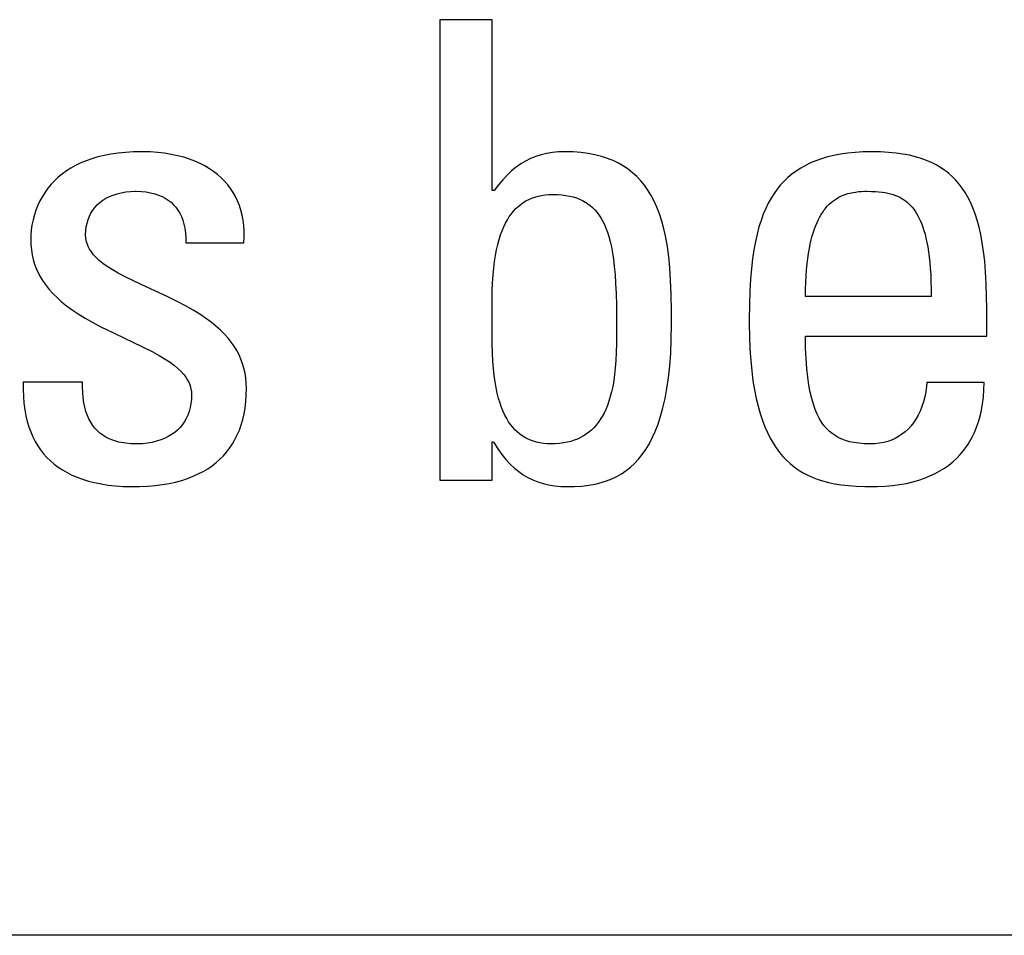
# Model space of a CAD drawing. Extents: x -840 to -217, y -121 to 557.
# Tile 30 of 145: x -569.99 to -566.45, y 170.26 to 173.55. Entities that reach past the tile are written whole.
import ezdxf

# ---------------------------------------------------------------- set-up
doc = ezdxf.new("R2010")
doc.units = 0
doc.header["$LTSCALE"] = 23.1
doc.layers.add('R912005577_AM_0', color=7, linetype='CONTINUOUS')

msp = doc.modelspace()

# ---------------------------------------------------------------- linework, layer by layer
at = {"layer": 'R912005577_AM_0', "color": 7}
for p, q in [((-568.2905, 173.5536), (-568.4786, 173.5536)), ((-568.4786, 173.5536), (-568.4786, 171.898)), ((-568.2905, 172.9391), (-568.2905, 173.5536)), ((-569.6602, 173.0704), (-569.6844, 173.0657)), ((-569.6347, 173.0741), (-569.6602, 173.0704)), ((-569.6077, 173.0768), (-569.6347, 173.0741)), ((-569.5793, 173.0785), (-569.6077, 173.0768)), ((-569.5494, 173.079), (-569.5793, 173.0785)), ((-569.5449, 173.079), (-569.5494, 173.079)), ((-569.5182, 173.0783), (-569.5449, 173.079)), ((-569.4924, 173.0764), (-569.5182, 173.0783)), ((-569.4675, 173.0735), (-569.4924, 173.0764)), ((-569.4436, 173.0696), (-569.4675, 173.0735)), ((-569.4207, 173.0647), (-569.4436, 173.0696)), ((-568.1148, 173.0678), (-568.134, 173.0616)), ((-568.0948, 173.0727), (-568.1148, 173.0678)), ((-568.0739, 173.0762), (-568.0948, 173.0727)), ((-568.0521, 173.0783), (-568.0739, 173.0762)), ((-568.0291, 173.079), (-568.0521, 173.0783)), ((-567.9995, 173.0783), (-568.0291, 173.079)), ((-567.9717, 173.0762), (-567.9995, 173.0783)), ((-567.9456, 173.0727), (-567.9717, 173.0762)), ((-567.9211, 173.068), (-567.9456, 173.0727)), ((-567.8981, 173.0621), (-567.9211, 173.068)), ((-567.0388, 173.0704), (-567.063, 173.0658)), ((-567.0132, 173.0741), (-567.0388, 173.0704)), ((-566.9859, 173.0768), (-567.0132, 173.0741)), ((-566.9569, 173.0785), (-566.9859, 173.0768)), ((-566.9262, 173.079), (-566.9569, 173.0785)), ((-566.8951, 173.0785), (-566.9262, 173.079)), ((-566.8663, 173.0768), (-566.8951, 173.0785)), ((-566.8394, 173.0742), (-566.8663, 173.0768)), ((-566.8144, 173.0706), (-566.8394, 173.0742)), ((-566.7911, 173.0661), (-566.8144, 173.0706)), ((-569.7688, 173.0385), (-569.787, 173.0297)), ((-569.7495, 173.0465), (-569.7688, 173.0385)), ((-569.729, 173.0537), (-569.7495, 173.0465)), ((-569.7074, 173.0602), (-569.729, 173.0537)), ((-569.6844, 173.0657), (-569.7074, 173.0602)), ((-569.3989, 173.0589), (-569.4207, 173.0647)), ((-569.3782, 173.0523), (-569.3989, 173.0589)), ((-569.3587, 173.0448), (-569.3782, 173.0523)), ((-569.3402, 173.0366), (-569.3587, 173.0448)), ((-569.3228, 173.0277), (-569.3402, 173.0366)), ((-568.1876, 173.035), (-568.2044, 173.0233)), ((-568.1703, 173.0452), (-568.1876, 173.035)), ((-568.1525, 173.0541), (-568.1703, 173.0452)), ((-568.134, 173.0616), (-568.1525, 173.0541)), ((-567.8764, 173.0551), (-567.8981, 173.0621)), ((-567.8661, 173.0511), (-567.8764, 173.0551)), ((-567.856, 173.0469), (-567.8661, 173.0511)), ((-567.8369, 173.0376), (-567.856, 173.0469)), ((-567.8189, 173.0273), (-567.8369, 173.0376)), ((-567.1467, 173.0386), (-567.1648, 173.0297)), ((-567.1276, 173.0466), (-567.1467, 173.0386)), ((-567.1073, 173.0538), (-567.1276, 173.0466)), ((-567.0858, 173.0602), (-567.1073, 173.0538)), ((-567.063, 173.0658), (-567.0858, 173.0602)), ((-566.7693, 173.0608), (-566.7911, 173.0661)), ((-566.7488, 173.0547), (-566.7693, 173.0608)), ((-566.7297, 173.0477), (-566.7488, 173.0547)), ((-566.7118, 173.04), (-566.7297, 173.0477)), ((-566.6949, 173.0315), (-566.7118, 173.04)), ((-569.8354, 172.9989), (-569.8496, 172.9872)), ((-569.8203, 173.0099), (-569.8354, 172.9989)), ((-569.8042, 173.0201), (-569.8203, 173.0099)), ((-569.787, 173.0297), (-569.8042, 173.0201)), ((-569.3065, 173.018), (-569.3228, 173.0277)), ((-569.2913, 173.0077), (-569.3065, 173.018)), ((-569.2771, 172.9967), (-569.2913, 173.0077)), ((-569.2639, 172.9851), (-569.2771, 172.9967)), ((-568.2209, 173.01), (-568.2369, 172.9951)), ((-568.2044, 173.0233), (-568.2209, 173.01)), ((-567.8019, 173.0158), (-567.8189, 173.0273)), ((-567.786, 173.0033), (-567.8019, 173.0158)), ((-567.771, 172.9896), (-567.786, 173.0033)), ((-567.2132, 172.9983), (-567.2276, 172.9862)), ((-567.198, 173.0096), (-567.2132, 172.9983)), ((-567.1819, 173.02), (-567.198, 173.0096)), ((-567.1648, 173.0297), (-567.1819, 173.02)), ((-566.679, 173.0222), (-566.6949, 173.0315)), ((-566.6641, 173.012), (-566.679, 173.0222)), ((-566.6569, 173.0066), (-566.6641, 173.012)), ((-566.65, 173.0011), (-566.6569, 173.0066)), ((-566.6367, 172.9892), (-566.65, 173.0011)), ((-569.8751, 172.9618), (-569.8865, 172.9481)), ((-569.8628, 172.9748), (-569.8751, 172.9618)), ((-569.8496, 172.9872), (-569.8628, 172.9748)), ((-569.2517, 172.9728), (-569.2639, 172.9851)), ((-569.2405, 172.9599), (-569.2517, 172.9728)), ((-568.2527, 172.9784), (-568.2683, 172.9597)), ((-568.2369, 172.9951), (-568.2527, 172.9784)), ((-567.7569, 172.9747), (-567.771, 172.9896)), ((-567.7436, 172.9585), (-567.7569, 172.9747)), ((-567.2412, 172.9733), (-567.254, 172.9594)), ((-567.2276, 172.9862), (-567.2412, 172.9733)), ((-566.6241, 172.9765), (-566.6367, 172.9892)), ((-566.6123, 172.9628), (-566.6241, 172.9765)), ((-566.6012, 172.9482), (-566.6123, 172.9628)), ((-569.8969, 172.9337), (-569.9065, 172.9186)), ((-569.8865, 172.9481), (-569.8969, 172.9337)), ((-569.6524, 172.9234), (-569.6382, 172.928)), ((-569.6382, 172.928), (-569.6231, 172.9318)), ((-569.6231, 172.9318), (-569.6071, 172.9345)), ((-569.6071, 172.9345), (-569.5904, 172.9362)), ((-569.5904, 172.9362), (-569.5729, 172.9368)), ((-569.5729, 172.9368), (-569.5723, 172.9368)), ((-569.5723, 172.9368), (-569.5693, 172.9368)), ((-569.5693, 172.9368), (-569.5508, 172.9361)), ((-569.5508, 172.9361), (-569.5336, 172.9343)), ((-569.5336, 172.9343), (-569.5177, 172.9316)), ((-569.5177, 172.9316), (-569.5029, 172.9279)), ((-569.5029, 172.9279), (-569.4892, 172.9234)), ((-569.2303, 172.9464), (-569.2405, 172.9599)), ((-569.221, 172.9323), (-569.2303, 172.9464)), ((-569.2126, 172.9175), (-569.221, 172.9323)), ((-568.2836, 172.9391), (-568.2905, 172.9391)), ((-568.2683, 172.9597), (-568.2836, 172.9391)), ((-567.7312, 172.941), (-567.7436, 172.9585)), ((-567.7196, 172.9221), (-567.7312, 172.941)), ((-567.2774, 172.9289), (-567.2882, 172.912)), ((-567.2661, 172.9447), (-567.2774, 172.9289)), ((-567.254, 172.9594), (-567.2661, 172.9447)), ((-567.0217, 172.9255), (-567.0131, 172.9283)), ((-567.0131, 172.9283), (-567.0042, 172.9306)), ((-567.0042, 172.9306), (-566.9948, 172.9326)), ((-566.9948, 172.9326), (-566.9849, 172.9342)), ((-566.9849, 172.9342), (-566.9744, 172.9355)), ((-566.9744, 172.9355), (-566.9633, 172.9363)), ((-566.9633, 172.9363), (-566.9515, 172.9368)), ((-566.9515, 172.9368), (-566.9446, 172.9368)), ((-566.9446, 172.9368), (-566.9429, 172.9368)), ((-566.9429, 172.9368), (-566.9273, 172.9366)), ((-566.9273, 172.9366), (-566.9134, 172.936)), ((-566.9134, 172.936), (-566.9008, 172.935)), ((-566.9008, 172.935), (-566.8892, 172.9337)), ((-566.8892, 172.9337), (-566.8784, 172.932)), ((-566.8784, 172.932), (-566.8684, 172.93)), ((-566.8684, 172.93), (-566.859, 172.9277)), ((-566.859, 172.9277), (-566.8501, 172.925)), ((-566.5907, 172.9324), (-566.6012, 172.9482)), ((-566.5809, 172.9154), (-566.5907, 172.9324)), ((-569.9152, 172.9028), (-569.9229, 172.8865)), ((-569.9065, 172.9186), (-569.9152, 172.9028)), ((-569.7093, 172.888), (-569.6998, 172.8965)), ((-569.6998, 172.8965), (-569.6894, 172.9044)), ((-569.6894, 172.9044), (-569.678, 172.9115)), ((-569.678, 172.9115), (-569.6657, 172.9178)), ((-569.6657, 172.9178), (-569.6524, 172.9234)), ((-569.4892, 172.9234), (-569.4766, 172.918)), ((-569.4766, 172.918), (-569.4649, 172.9119)), ((-569.4649, 172.9119), (-569.4542, 172.9049)), ((-569.4542, 172.9049), (-569.4443, 172.8972)), ((-569.4443, 172.8972), (-569.4352, 172.8886)), ((-569.2053, 172.902), (-569.2126, 172.9175)), ((-569.1988, 172.8859), (-569.2053, 172.902)), ((-568.188, 172.8897), (-568.1787, 172.8963)), ((-568.1787, 172.8963), (-568.169, 172.9022)), ((-568.169, 172.9022), (-568.1588, 172.9075)), ((-568.1588, 172.9075), (-568.1482, 172.9121)), ((-568.1482, 172.9121), (-568.137, 172.916)), ((-568.137, 172.916), (-568.1254, 172.9193)), ((-568.1254, 172.9193), (-568.1193, 172.9207)), ((-568.1193, 172.9207), (-568.1131, 172.9219)), ((-568.1131, 172.9219), (-568.1003, 172.9238)), ((-568.1003, 172.9238), (-568.0868, 172.9249)), ((-568.0868, 172.9249), (-568.0727, 172.9253)), ((-568.0727, 172.9253), (-568.056, 172.9249)), ((-568.056, 172.9249), (-568.0405, 172.9238)), ((-568.0405, 172.9238), (-568.026, 172.922)), ((-568.026, 172.922), (-568.0125, 172.9196)), ((-568.0125, 172.9196), (-567.9998, 172.9165)), ((-567.9998, 172.9165), (-567.9879, 172.9128)), ((-567.9879, 172.9128), (-567.9767, 172.9085)), ((-567.9767, 172.9085), (-567.9661, 172.9036)), ((-567.9661, 172.9036), (-567.9562, 172.8982)), ((-567.9562, 172.8982), (-567.9514, 172.8952)), ((-567.9514, 172.8952), (-567.9467, 172.8921)), ((-567.9467, 172.8921), (-567.9378, 172.8854)), ((-567.7087, 172.9017), (-567.7196, 172.9221)), ((-567.6987, 172.8796), (-567.7087, 172.9017)), ((-567.2982, 172.8941), (-567.3076, 172.8748)), ((-567.2882, 172.912), (-567.2982, 172.8941)), ((-567.0792, 172.8903), (-567.0728, 172.8961)), ((-567.0728, 172.8961), (-567.0663, 172.9015)), ((-567.0663, 172.9015), (-567.0595, 172.9065)), ((-567.0595, 172.9065), (-567.0525, 172.911)), ((-567.0525, 172.911), (-567.0452, 172.9152)), ((-567.0452, 172.9152), (-567.0377, 172.919)), ((-567.0377, 172.919), (-567.0298, 172.9225)), ((-567.0298, 172.9225), (-567.0217, 172.9255)), ((-566.8501, 172.925), (-566.8418, 172.9221)), ((-566.8418, 172.9221), (-566.8338, 172.9188)), ((-566.8338, 172.9188), (-566.8263, 172.9152)), ((-566.8263, 172.9152), (-566.819, 172.9112)), ((-566.819, 172.9112), (-566.8121, 172.9069)), ((-566.8121, 172.9069), (-566.8055, 172.9022)), ((-566.8055, 172.9022), (-566.7991, 172.8971)), ((-566.7991, 172.8971), (-566.793, 172.8916)), ((-566.793, 172.8916), (-566.7871, 172.8856)), ((-566.5717, 172.8971), (-566.5809, 172.9154)), ((-566.5631, 172.8774), (-566.5717, 172.8971)), ((-569.9296, 172.8695), (-569.9354, 172.8519)), ((-569.9229, 172.8865), (-569.9296, 172.8695)), ((-569.7377, 172.8471), (-569.732, 172.8583)), ((-569.732, 172.8583), (-569.7254, 172.8689)), ((-569.7254, 172.8689), (-569.7178, 172.8787)), ((-569.7178, 172.8787), (-569.7093, 172.888)), ((-569.4352, 172.8886), (-569.427, 172.8792)), ((-569.427, 172.8792), (-569.4196, 172.869)), ((-569.4196, 172.869), (-569.413, 172.8579)), ((-569.413, 172.8579), (-569.4072, 172.8459)), ((-569.1934, 172.869), (-569.1988, 172.8859)), ((-569.1889, 172.8514), (-569.1934, 172.869)), ((-568.2288, 172.8457), (-568.2214, 172.8561)), ((-568.2214, 172.8561), (-568.2136, 172.8656)), ((-568.2136, 172.8656), (-568.2054, 172.8744)), ((-568.2054, 172.8744), (-568.1969, 172.8824)), ((-568.1969, 172.8824), (-568.188, 172.8897)), ((-567.9378, 172.8854), (-567.9294, 172.878)), ((-567.9294, 172.878), (-567.9214, 172.87)), ((-567.9214, 172.87), (-567.9139, 172.8613)), ((-567.9139, 172.8613), (-567.9067, 172.8518)), ((-567.6894, 172.8556), (-567.6987, 172.8796)), ((-567.681, 172.8297), (-567.6894, 172.8556)), ((-567.3076, 172.8748), (-567.3164, 172.8543)), ((-567.108, 172.8537), (-567.1026, 172.8621)), ((-567.1026, 172.8621), (-567.097, 172.8699)), ((-567.097, 172.8699), (-567.0942, 172.8736)), ((-567.0942, 172.8736), (-567.0913, 172.8772)), ((-567.0913, 172.8772), (-567.0853, 172.884)), ((-567.0853, 172.884), (-567.0792, 172.8903)), ((-566.7871, 172.8856), (-566.7814, 172.8792)), ((-566.7814, 172.8792), (-566.7759, 172.8723)), ((-566.7759, 172.8723), (-566.7706, 172.8649)), ((-566.7706, 172.8649), (-566.7655, 172.857)), ((-566.7655, 172.857), (-566.7606, 172.8484)), ((-566.555, 172.8562), (-566.5631, 172.8774)), ((-566.5476, 172.8332), (-566.555, 172.8562)), ((-569.9402, 172.8339), (-569.9439, 172.8154)), ((-569.9354, 172.8519), (-569.9402, 172.8339)), ((-569.7489, 172.8094), (-569.7462, 172.8227)), ((-569.7462, 172.8227), (-569.7425, 172.8352)), ((-569.7425, 172.8352), (-569.7377, 172.8471)), ((-569.4072, 172.8459), (-569.4022, 172.833)), ((-569.4022, 172.833), (-569.3981, 172.8189)), ((-569.1855, 172.833), (-569.1889, 172.8514)), ((-569.183, 172.8138), (-569.1855, 172.833)), ((-568.2491, 172.8093), (-568.2427, 172.8224)), ((-568.2427, 172.8224), (-568.2359, 172.8345)), ((-568.2359, 172.8345), (-568.2288, 172.8457)), ((-567.9067, 172.8518), (-567.8999, 172.8414)), ((-567.8999, 172.8414), (-567.8935, 172.8302)), ((-567.8935, 172.8302), (-567.8874, 172.8179)), ((-567.6734, 172.8017), (-567.681, 172.8297)), ((-567.3245, 172.8322), (-567.3319, 172.8086)), ((-567.3164, 172.8543), (-567.3245, 172.8322)), ((-567.1276, 172.8139), (-567.123, 172.8249)), ((-567.123, 172.8249), (-567.1182, 172.8351)), ((-567.1182, 172.8351), (-567.1132, 172.8447)), ((-567.1132, 172.8447), (-567.108, 172.8537)), ((-566.7606, 172.8484), (-566.7558, 172.8392)), ((-566.7558, 172.8392), (-566.7513, 172.8294)), ((-566.7513, 172.8294), (-566.747, 172.8188)), ((-566.5409, 172.8084), (-566.5476, 172.8332)), ((-569.9465, 172.7968), (-569.948, 172.778)), ((-569.9439, 172.8154), (-569.9465, 172.7968)), ((-569.7512, 172.7808), (-569.7506, 172.7955)), ((-569.7506, 172.7955), (-569.7489, 172.8094)), ((-569.3981, 172.8189), (-569.3948, 172.8038)), ((-569.3948, 172.8038), (-569.3925, 172.7875)), ((-569.3925, 172.7875), (-569.3913, 172.7699)), ((-569.1817, 172.7937), (-569.183, 172.8138)), ((-569.1815, 172.7728), (-569.1817, 172.7937)), ((-568.2607, 172.7799), (-568.2551, 172.7951)), ((-568.2551, 172.7951), (-568.2491, 172.8093)), ((-567.8874, 172.8179), (-567.8816, 172.8045)), ((-567.8816, 172.8045), (-567.8762, 172.7899)), ((-567.8762, 172.7899), (-567.8711, 172.7739)), ((-567.6667, 172.7712), (-567.6734, 172.8017)), ((-567.3319, 172.8086), (-567.3387, 172.7832)), ((-567.1402, 172.7763), (-567.1362, 172.7896)), ((-567.1362, 172.7896), (-567.132, 172.8022)), ((-567.132, 172.8022), (-567.1276, 172.8139)), ((-566.747, 172.8188), (-566.7428, 172.8075)), ((-566.7428, 172.8075), (-566.7389, 172.7953)), ((-566.7389, 172.7953), (-566.7352, 172.7822)), ((-566.5348, 172.7814), (-566.5409, 172.8084)), ((-569.948, 172.778), (-569.9484, 172.7625)), ((-569.9484, 172.7625), (-569.9478, 172.7439)), ((-569.7506, 172.7698), (-569.7512, 172.7808)), ((-569.7489, 172.7592), (-569.7506, 172.7698)), ((-569.7461, 172.7489), (-569.7489, 172.7592)), ((-569.3913, 172.7699), (-569.3911, 172.751)), ((-569.3911, 172.751), (-569.1825, 172.751)), ((-569.1825, 172.751), (-569.1815, 172.7728)), ((-568.2706, 172.7458), (-568.2659, 172.7635)), ((-568.2659, 172.7635), (-568.2607, 172.7799)), ((-567.8711, 172.7739), (-567.8665, 172.7565)), ((-567.8665, 172.7565), (-567.8621, 172.7373)), ((-567.6609, 172.7379), (-567.6667, 172.7712)), ((-567.3448, 172.7558), (-567.3502, 172.7262)), ((-567.3387, 172.7832), (-567.3448, 172.7558)), ((-567.1474, 172.7469), (-567.1439, 172.762)), ((-567.1439, 172.762), (-567.1402, 172.7763)), ((-566.7352, 172.7822), (-566.7317, 172.7682)), ((-566.7317, 172.7682), (-566.7284, 172.7531)), ((-566.7284, 172.7531), (-566.7254, 172.737)), ((-566.5293, 172.752), (-566.5348, 172.7814)), ((-566.5246, 172.7201), (-566.5293, 172.752)), ((-569.9478, 172.7439), (-569.9461, 172.7259)), ((-569.9461, 172.7259), (-569.9433, 172.7085)), ((-569.7422, 172.7388), (-569.7461, 172.7489)), ((-569.737, 172.7287), (-569.7422, 172.7388)), ((-569.7306, 172.7187), (-569.737, 172.7287)), ((-569.7228, 172.7087), (-569.7306, 172.7187)), ((-568.2788, 172.7065), (-568.2749, 172.7269)), ((-568.2749, 172.7269), (-568.2706, 172.7458)), ((-567.8621, 172.7373), (-567.8582, 172.7161)), ((-567.8582, 172.7161), (-567.8547, 172.6928)), ((-567.656, 172.7015), (-567.6609, 172.7379)), ((-567.3502, 172.7262), (-567.3549, 172.6941)), ((-567.1536, 172.7134), (-567.1506, 172.7307)), ((-567.1506, 172.7307), (-567.1474, 172.7469)), ((-566.7254, 172.737), (-566.7227, 172.7197)), ((-566.7227, 172.7197), (-566.7203, 172.7011)), ((-566.5207, 172.6851), (-566.5246, 172.7201)), ((-569.9433, 172.7085), (-569.9395, 172.6916)), ((-569.9395, 172.6916), (-569.9346, 172.6751)), ((-569.7135, 172.6986), (-569.7228, 172.7087)), ((-569.7024, 172.6882), (-569.7135, 172.6986)), ((-569.6894, 172.6776), (-569.7024, 172.6882)), ((-568.2849, 172.6609), (-568.2821, 172.6845)), ((-568.2821, 172.6845), (-568.2788, 172.7065)), ((-567.8547, 172.6928), (-567.8516, 172.667)), ((-567.6521, 172.6614), (-567.656, 172.7015)), ((-567.3549, 172.6941), (-567.3588, 172.6591)), ((-567.1585, 172.6756), (-567.1562, 172.6951)), ((-567.1562, 172.6951), (-567.1536, 172.7134)), ((-566.7203, 172.7011), (-566.7182, 172.6812)), ((-566.7182, 172.6812), (-566.7164, 172.6599)), ((-566.5175, 172.6468), (-566.5207, 172.6851)), ((-569.9346, 172.6751), (-569.9286, 172.6591)), ((-569.9286, 172.6591), (-569.9215, 172.6434)), ((-569.9215, 172.6434), (-569.9133, 172.6281)), ((-569.6741, 172.6666), (-569.6894, 172.6776)), ((-569.656, 172.6551), (-569.6741, 172.6666)), ((-569.6346, 172.6427), (-569.656, 172.6551)), ((-568.2871, 172.6355), (-568.2849, 172.6609)), ((-567.8516, 172.667), (-567.849, 172.6381)), ((-567.6492, 172.6167), (-567.6521, 172.6614)), ((-567.3588, 172.6591), (-567.3619, 172.6206)), ((-567.1622, 172.6329), (-567.1605, 172.6549)), ((-567.1605, 172.6549), (-567.1585, 172.6756)), ((-566.7164, 172.6599), (-566.7149, 172.6371)), ((-566.5152, 172.6046), (-566.5175, 172.6468)), ((-569.9133, 172.6281), (-569.904, 172.613)), ((-569.904, 172.613), (-569.8935, 172.5981)), ((-569.6088, 172.6291), (-569.6346, 172.6427)), ((-569.5767, 172.6134), (-569.6088, 172.6291)), ((-569.5331, 172.5932), (-569.5767, 172.6134)), ((-568.2899, 172.5776), (-568.2888, 172.6078)), ((-568.2888, 172.6078), (-568.2871, 172.6355)), ((-567.849, 172.6381), (-567.8468, 172.6058)), ((-567.6473, 172.5658), (-567.6492, 172.6167)), ((-567.3619, 172.6206), (-567.3643, 172.5778)), ((-567.1643, 172.5847), (-567.1634, 172.6095)), ((-567.1634, 172.6095), (-567.1622, 172.6329)), ((-566.7149, 172.6371), (-566.7139, 172.6126)), ((-566.7139, 172.6126), (-566.7132, 172.5864)), ((-569.8935, 172.5981), (-569.8817, 172.5835)), ((-569.8817, 172.5835), (-569.8685, 172.5689)), ((-569.503, 172.5794), (-569.5331, 172.5932)), ((-569.4582, 172.5586), (-569.503, 172.5794)), ((-568.2904, 172.5436), (-568.2899, 172.5776)), ((-567.8468, 172.6058), (-567.8451, 172.5691)), ((-567.3643, 172.5778), (-567.3658, 172.5296)), ((-567.1647, 172.5584), (-567.1643, 172.5847)), ((-566.7132, 172.5864), (-566.713, 172.5584)), ((-566.5138, 172.5578), (-566.5152, 172.6046)), ((-569.8685, 172.5689), (-569.8539, 172.5544)), ((-569.8539, 172.5544), (-569.8377, 172.54)), ((-569.8377, 172.54), (-569.8197, 172.5255)), ((-569.4226, 172.5411), (-569.4582, 172.5586)), ((-569.3922, 172.5252), (-569.4226, 172.5411)), ((-568.2905, 172.524), (-568.2904, 172.5436)), ((-567.8451, 172.5691), (-567.844, 172.5268)), ((-567.6463, 172.5053), (-567.6473, 172.5658)), ((-566.713, 172.5584), (-567.1647, 172.5584)), ((-566.5135, 172.5149), (-566.5138, 172.5578)), ((-569.8197, 172.5255), (-569.7998, 172.511)), ((-569.7998, 172.511), (-569.7778, 172.4962)), ((-569.3653, 172.51), (-569.3922, 172.5252)), ((-569.3414, 172.4953), (-569.3653, 172.51)), ((-568.2908, 172.4714), (-568.2905, 172.524)), ((-567.844, 172.5268), (-567.8434, 172.4771)), ((-567.6462, 172.4575), (-567.6463, 172.5053)), ((-567.3658, 172.5296), (-567.3665, 172.4736)), ((-566.5135, 172.4163), (-566.5135, 172.5149)), ((-569.7778, 172.4962), (-569.7532, 172.4811)), ((-569.7532, 172.4811), (-569.7255, 172.4653)), ((-569.3199, 172.4809), (-569.3414, 172.4953)), ((-569.3004, 172.4666), (-569.3199, 172.4809)), ((-569.2828, 172.4523), (-569.3004, 172.4666)), ((-568.2909, 172.426), (-568.2908, 172.4714)), ((-567.8434, 172.4771), (-567.8434, 172.4552)), ((-567.3665, 172.4736), (-567.3665, 172.4598)), ((-569.7255, 172.4653), (-569.6938, 172.4486)), ((-569.6938, 172.4486), (-569.6562, 172.43)), ((-569.2669, 172.438), (-569.2828, 172.4523)), ((-569.2525, 172.4237), (-569.2669, 172.438)), ((-567.8434, 172.4552), (-567.8434, 172.4279)), ((-567.6469, 172.4042), (-567.6462, 172.4575)), ((-567.3665, 172.4598), (-567.3659, 172.4131)), ((-569.6562, 172.43), (-569.607, 172.4066)), ((-569.607, 172.4066), (-569.5863, 172.3968)), ((-569.5863, 172.3968), (-569.5441, 172.3765)), ((-569.2395, 172.4092), (-569.2525, 172.4237)), ((-569.2278, 172.3945), (-569.2395, 172.4092)), ((-568.2905, 172.3887), (-568.2909, 172.426)), ((-567.8434, 172.4279), (-567.8438, 172.3894)), ((-567.649, 172.3549), (-567.6469, 172.4042)), ((-567.3659, 172.4131), (-567.3643, 172.3695)), ((-567.1647, 172.4163), (-566.5135, 172.4163)), ((-567.1641, 172.3733), (-567.1647, 172.4163)), ((-569.5441, 172.3765), (-569.5125, 172.3605)), ((-569.5125, 172.3605), (-569.487, 172.3466)), ((-569.2174, 172.3796), (-569.2278, 172.3945)), ((-569.2081, 172.3645), (-569.2174, 172.3796)), ((-569.2, 172.349), (-569.2081, 172.3645)), ((-568.2895, 172.356), (-568.2905, 172.3887)), ((-567.8438, 172.3894), (-567.8447, 172.3569)), ((-567.3643, 172.3695), (-567.3616, 172.3289)), ((-567.1625, 172.3345), (-567.1641, 172.3733)), ((-569.487, 172.3466), (-569.4657, 172.3339)), ((-569.4657, 172.3339), (-569.4477, 172.322)), ((-569.193, 172.3333), (-569.2, 172.349)), ((-569.187, 172.3171), (-569.193, 172.3333)), ((-568.2879, 172.3264), (-568.2895, 172.356)), ((-568.2858, 172.2994), (-568.2879, 172.3264)), ((-567.8462, 172.3281), (-567.8482, 172.3019)), ((-567.8447, 172.3569), (-567.8462, 172.3281)), ((-567.6524, 172.3091), (-567.649, 172.3549)), ((-567.3616, 172.3289), (-567.358, 172.2911)), ((-567.16, 172.2996), (-567.1625, 172.3345)), ((-569.4477, 172.322), (-569.4323, 172.3107)), ((-569.4323, 172.3107), (-569.4193, 172.2998)), ((-569.4193, 172.2998), (-569.4082, 172.2892)), ((-569.4082, 172.2892), (-569.3989, 172.2788)), ((-569.1822, 172.3004), (-569.187, 172.3171)), ((-569.1783, 172.2833), (-569.1822, 172.3004)), ((-568.2831, 172.2745), (-568.2858, 172.2994)), ((-567.8482, 172.3019), (-567.8507, 172.278)), ((-567.6569, 172.2668), (-567.6524, 172.3091)), ((-567.358, 172.2911), (-567.3535, 172.2559)), ((-567.1567, 172.2681), (-567.16, 172.2996)), ((-569.3989, 172.2788), (-569.3911, 172.2685)), ((-569.3911, 172.2685), (-569.3846, 172.2583)), ((-569.3846, 172.2583), (-569.3795, 172.2481)), ((-569.1755, 172.2656), (-569.1783, 172.2833)), ((-569.1738, 172.2472), (-569.1755, 172.2656)), ((-568.2799, 172.2516), (-568.2831, 172.2745)), ((-567.8538, 172.2559), (-567.8574, 172.2354)), ((-567.8507, 172.278), (-567.8538, 172.2559)), ((-567.6625, 172.2278), (-567.6569, 172.2668)), ((-567.3535, 172.2559), (-567.3482, 172.2231)), ((-567.1526, 172.2399), (-567.1567, 172.2681)), ((-569.9759, 172.2512), (-569.976, 172.2243)), ((-569.976, 172.2243), (-569.975, 172.1988)), ((-569.7626, 172.2512), (-569.9759, 172.2512)), ((-569.7624, 172.2337), (-569.7626, 172.2512)), ((-569.7616, 172.2131), (-569.7624, 172.2337)), ((-569.3795, 172.2481), (-569.3756, 172.2377)), ((-569.3756, 172.2377), (-569.3727, 172.2272)), ((-569.3727, 172.2272), (-569.371, 172.2164)), ((-569.1733, 172.2282), (-569.1738, 172.2472)), ((-569.1738, 172.2035), (-569.1733, 172.2282)), ((-568.2761, 172.2303), (-568.2799, 172.2516)), ((-568.272, 172.2107), (-568.2761, 172.2303)), ((-567.8574, 172.2354), (-567.8614, 172.2164)), ((-567.6692, 172.1917), (-567.6625, 172.2278)), ((-567.3482, 172.2231), (-567.3421, 172.1925)), ((-567.1477, 172.2144), (-567.1526, 172.2399)), ((-566.73, 172.2358), (-566.7325, 172.2164)), ((-566.729, 172.2489), (-566.73, 172.2358)), ((-566.5226, 172.2489), (-566.729, 172.2489)), ((-566.5253, 172.1973), (-566.5234, 172.2225)), ((-566.5234, 172.2225), (-566.5226, 172.2489)), ((-569.975, 172.1988), (-569.973, 172.1746)), ((-569.76, 172.1941), (-569.7616, 172.2131)), ((-569.7574, 172.1766), (-569.76, 172.1941)), ((-569.371, 172.189), (-569.3727, 172.1736)), ((-569.371, 172.2164), (-569.3705, 172.2053)), ((-569.3705, 172.2053), (-569.371, 172.189)), ((-569.1755, 172.1801), (-569.1738, 172.2035)), ((-568.2674, 172.1925), (-568.272, 172.2107)), ((-568.2623, 172.1756), (-568.2674, 172.1925)), ((-567.866, 172.1988), (-567.8709, 172.1824)), ((-567.8614, 172.2164), (-567.866, 172.1988)), ((-567.6767, 172.1585), (-567.6692, 172.1917)), ((-567.3421, 172.1925), (-567.3353, 172.1642)), ((-567.1423, 172.1915), (-567.1477, 172.2144)), ((-567.1363, 172.171), (-567.1423, 172.1915)), ((-566.736, 172.1978), (-566.7406, 172.18)), ((-566.7325, 172.2164), (-566.736, 172.1978)), ((-566.5283, 172.1733), (-566.5253, 172.1973)), ((-569.973, 172.1746), (-569.9699, 172.1518)), ((-569.9699, 172.1518), (-569.9659, 172.1301)), ((-569.7541, 172.1603), (-569.7574, 172.1766)), ((-569.7499, 172.1452), (-569.7541, 172.1603)), ((-569.3754, 172.159), (-569.3791, 172.1453)), ((-569.3727, 172.1736), (-569.3754, 172.159)), ((-569.1819, 172.1364), (-569.1782, 172.1577)), ((-569.1782, 172.1577), (-569.1755, 172.1801)), ((-568.2569, 172.16), (-568.2623, 172.1756)), ((-568.2511, 172.1456), (-568.2569, 172.16)), ((-567.8822, 172.153), (-567.8884, 172.1398)), ((-567.8763, 172.1672), (-567.8822, 172.153)), ((-567.8709, 172.1824), (-567.8763, 172.1672)), ((-567.6852, 172.1279), (-567.6767, 172.1585)), ((-567.3353, 172.1642), (-567.3278, 172.1377)), ((-567.1297, 172.1525), (-567.1363, 172.171)), ((-567.1226, 172.1358), (-567.1297, 172.1525)), ((-566.7461, 172.163), (-566.7525, 172.147)), ((-566.7406, 172.18), (-566.7461, 172.163)), ((-566.5372, 172.1289), (-566.5322, 172.1506)), ((-566.5322, 172.1506), (-566.5283, 172.1733)), ((-569.9659, 172.1301), (-569.9609, 172.1096)), ((-569.745, 172.1312), (-569.7499, 172.1452)), ((-569.7393, 172.1183), (-569.745, 172.1312)), ((-569.7328, 172.1064), (-569.7393, 172.1183)), ((-569.3894, 172.1201), (-569.3959, 172.1087)), ((-569.3838, 172.1323), (-569.3894, 172.1201)), ((-569.3813, 172.1387), (-569.3838, 172.1323)), ((-569.3791, 172.1453), (-569.3813, 172.1387)), ((-569.1922, 172.0969), (-569.1866, 172.1162)), ((-569.1866, 172.1162), (-569.1819, 172.1364)), ((-568.2449, 172.1322), (-568.2511, 172.1456)), ((-568.2383, 172.1199), (-568.2449, 172.1322)), ((-568.2314, 172.1086), (-568.2383, 172.1199)), ((-567.9021, 172.1161), (-567.9095, 172.1056)), ((-567.895, 172.1275), (-567.9021, 172.1161)), ((-567.8884, 172.1398), (-567.895, 172.1275)), ((-567.6944, 172.0997), (-567.6852, 172.1279)), ((-567.3278, 172.1377), (-567.3196, 172.1132)), ((-567.3196, 172.1132), (-567.3108, 172.0904)), ((-567.115, 172.1209), (-567.1226, 172.1358)), ((-567.1069, 172.1074), (-567.115, 172.1209)), ((-566.7678, 172.118), (-566.7765, 172.105)), ((-566.7598, 172.132), (-566.7678, 172.118)), ((-566.7525, 172.147), (-566.7598, 172.132)), ((-566.5431, 172.1083), (-566.5372, 172.1289)), ((-569.9609, 172.1096), (-569.955, 172.0902)), ((-569.955, 172.0902), (-569.9483, 172.0718)), ((-569.7257, 172.0954), (-569.7328, 172.1064)), ((-569.7178, 172.0853), (-569.7257, 172.0954)), ((-569.7091, 172.076), (-569.7178, 172.0853)), ((-569.4209, 172.0786), (-569.431, 172.07)), ((-569.4116, 172.0879), (-569.4209, 172.0786)), ((-569.4033, 172.0979), (-569.4116, 172.0879)), ((-569.3959, 172.1087), (-569.4033, 172.0979)), ((-569.2062, 172.0611), (-569.1987, 172.0786)), ((-569.1987, 172.0786), (-569.1922, 172.0969)), ((-568.2242, 172.0981), (-568.2314, 172.1086)), ((-568.2166, 172.0885), (-568.2242, 172.0981)), ((-568.2087, 172.0797), (-568.2166, 172.0885)), ((-568.2004, 172.0717), (-568.2087, 172.0797)), ((-567.9341, 172.0784), (-567.9432, 172.0707)), ((-567.9255, 172.0867), (-567.9341, 172.0784)), ((-567.9173, 172.0958), (-567.9255, 172.0867)), ((-567.9095, 172.1056), (-567.9173, 172.0958)), ((-567.7045, 172.0738), (-567.6944, 172.0997)), ((-567.3108, 172.0904), (-567.3015, 172.0692)), ((-567.0983, 172.0953), (-567.1069, 172.1074)), ((-567.0892, 172.0845), (-567.0983, 172.0953)), ((-567.0795, 172.0747), (-567.0892, 172.0845)), ((-566.796, 172.0821), (-566.8067, 172.0722)), ((-566.7859, 172.093), (-566.796, 172.0821)), ((-566.7765, 172.105), (-566.7859, 172.093)), ((-566.5575, 172.0702), (-566.5498, 172.0888)), ((-566.5498, 172.0888), (-566.5431, 172.1083)), ((-569.9483, 172.0718), (-569.9407, 172.0543)), ((-569.9407, 172.0543), (-569.9323, 172.0378)), ((-569.6997, 172.0675), (-569.7091, 172.076)), ((-569.6894, 172.0599), (-569.6997, 172.0675)), ((-569.6783, 172.053), (-569.6894, 172.0599)), ((-569.6662, 172.0469), (-569.6783, 172.053)), ((-569.6532, 172.0416), (-569.6662, 172.0469)), ((-569.639, 172.0371), (-569.6532, 172.0416)), ((-569.4813, 172.0429), (-569.4963, 172.0381)), ((-569.4672, 172.0485), (-569.4813, 172.0429)), ((-569.4542, 172.0549), (-569.4672, 172.0485)), ((-569.4421, 172.0621), (-569.4542, 172.0549)), ((-569.431, 172.07), (-569.4421, 172.0621)), ((-569.2236, 172.0288), (-569.2145, 172.0445)), ((-569.2145, 172.0445), (-569.2062, 172.0611)), ((-568.1918, 172.0644), (-568.2004, 172.0717)), ((-568.1827, 172.0577), (-568.1918, 172.0644)), ((-568.1733, 172.0518), (-568.1827, 172.0577)), ((-568.1634, 172.0465), (-568.1733, 172.0518)), ((-568.1531, 172.0419), (-568.1634, 172.0465)), ((-568.1422, 172.038), (-568.1531, 172.0419)), ((-567.9958, 172.0418), (-568.008, 172.0379)), ((-567.9842, 172.0463), (-567.9958, 172.0418)), ((-567.9732, 172.0515), (-567.9842, 172.0463)), ((-567.9627, 172.0573), (-567.9732, 172.0515)), ((-567.9527, 172.0637), (-567.9627, 172.0573)), ((-567.9432, 172.0707), (-567.9527, 172.0637)), ((-567.7266, 172.0283), (-567.7152, 172.0501)), ((-567.7152, 172.0501), (-567.7045, 172.0738)), ((-567.3015, 172.0692), (-567.2915, 172.0495)), ((-567.2915, 172.0495), (-567.281, 172.0312)), ((-567.0693, 172.0661), (-567.0795, 172.0747)), ((-567.0584, 172.0585), (-567.0693, 172.0661)), ((-567.0468, 172.0517), (-567.0584, 172.0585)), ((-567.0344, 172.0459), (-567.0468, 172.0517)), ((-567.021, 172.0409), (-567.0344, 172.0459)), ((-566.8555, 172.0426), (-566.8692, 172.0377)), ((-566.8423, 172.0485), (-566.8555, 172.0426)), ((-566.8299, 172.0554), (-566.8423, 172.0485)), ((-566.818, 172.0633), (-566.8299, 172.0554)), ((-566.8067, 172.0722), (-566.818, 172.0633)), ((-566.5755, 172.0358), (-566.5661, 172.0525)), ((-566.5661, 172.0525), (-566.5575, 172.0702)), ((-569.9323, 172.0378), (-569.923, 172.0222)), ((-569.923, 172.0222), (-569.9129, 172.0074)), ((-569.9129, 172.0074), (-569.902, 171.9934)), ((-569.6315, 172.0352), (-569.639, 172.0371)), ((-569.6237, 172.0335), (-569.6315, 172.0352)), ((-569.6071, 172.0309), (-569.6237, 172.0335)), ((-569.5892, 172.0293), (-569.6071, 172.0309)), ((-569.57, 172.0287), (-569.5892, 172.0293)), ((-569.566, 172.0287), (-569.57, 172.0287)), ((-569.5472, 172.0295), (-569.566, 172.0287)), ((-569.5292, 172.0314), (-569.5472, 172.0295)), ((-569.5123, 172.0343), (-569.5292, 172.0314)), ((-569.4963, 172.0381), (-569.5123, 172.0343)), ((-569.2445, 171.9996), (-569.2337, 172.0138)), ((-569.2337, 172.0138), (-569.2236, 172.0288)), ((-568.2905, 172.0356), (-568.286, 172.0356)), ((-568.2905, 171.898), (-568.2905, 172.0356)), ((-568.286, 172.0356), (-568.2849, 172.0338)), ((-568.2849, 172.0338), (-568.2703, 172.0109)), ((-568.2703, 172.0109), (-568.2557, 171.9906)), ((-568.1309, 172.0347), (-568.1422, 172.038)), ((-568.119, 172.0321), (-568.1309, 172.0347)), ((-568.1064, 172.0303), (-568.119, 172.0321)), ((-568.0933, 172.0291), (-568.1064, 172.0303)), ((-568.0795, 172.0287), (-568.0933, 172.0291)), ((-568.0637, 172.0291), (-568.0795, 172.0287)), ((-568.0487, 172.0303), (-568.0637, 172.0291)), ((-568.0344, 172.0321), (-568.0487, 172.0303)), ((-568.0209, 172.0347), (-568.0344, 172.0321)), ((-568.008, 172.0379), (-568.0209, 172.0347)), ((-567.7515, 171.9902), (-567.7388, 172.0084)), ((-567.7388, 172.0084), (-567.7266, 172.0283)), ((-567.281, 172.0312), (-567.2698, 172.0142)), ((-567.2698, 172.0142), (-567.2581, 171.9984)), ((-567.0065, 172.0367), (-567.021, 172.0409)), ((-566.9907, 172.0334), (-567.0065, 172.0367)), ((-566.9734, 172.0309), (-566.9907, 172.0334)), ((-566.9542, 172.0293), (-566.9734, 172.0309)), ((-566.9326, 172.0287), (-566.9542, 172.0293)), ((-566.9308, 172.0287), (-566.9326, 172.0287)), ((-566.9143, 172.0293), (-566.9308, 172.0287)), ((-566.8986, 172.031), (-566.9143, 172.0293)), ((-566.8836, 172.0338), (-566.8986, 172.031)), ((-566.8692, 172.0377), (-566.8836, 172.0338)), ((-566.5968, 172.0049), (-566.5857, 172.0199)), ((-566.5857, 172.0199), (-566.5805, 172.0278)), ((-566.5805, 172.0278), (-566.5755, 172.0358)), ((-569.902, 171.9934), (-569.8903, 171.9803)), ((-569.8903, 171.9803), (-569.8776, 171.9679)), ((-569.2825, 171.9615), (-569.269, 171.9735)), ((-569.269, 171.9735), (-569.2563, 171.9862)), ((-569.2563, 171.9862), (-569.2445, 171.9996)), ((-568.2557, 171.9906), (-568.2409, 171.9724)), ((-568.2409, 171.9724), (-568.2259, 171.9562)), ((-567.779, 171.9586), (-567.765, 171.9736)), ((-567.765, 171.9736), (-567.7515, 171.9902)), ((-567.2581, 171.9984), (-567.2459, 171.9838)), ((-567.2459, 171.9838), (-567.233, 171.9703)), ((-566.6352, 171.9647), (-566.6215, 171.9773)), ((-566.6215, 171.9773), (-566.6087, 171.9907)), ((-566.6087, 171.9907), (-566.5968, 172.0049)), ((-569.8776, 171.9679), (-569.8641, 171.9562)), ((-569.8641, 171.9562), (-569.8497, 171.9453)), ((-569.8497, 171.9453), (-569.8343, 171.9351)), ((-569.329, 171.9298), (-569.3125, 171.9397)), ((-569.3125, 171.9397), (-569.297, 171.9502)), ((-569.297, 171.9502), (-569.2825, 171.9615)), ((-568.2259, 171.9562), (-568.2106, 171.9418)), ((-568.2106, 171.9418), (-568.195, 171.929)), ((-567.8092, 171.9327), (-567.7938, 171.945)), ((-567.7938, 171.945), (-567.779, 171.9586)), ((-567.233, 171.9703), (-567.2195, 171.9579)), ((-567.2195, 171.9579), (-567.2054, 171.9464)), ((-567.2054, 171.9464), (-567.1905, 171.9359)), ((-567.1905, 171.9359), (-567.1749, 171.9262)), ((-566.6817, 171.9316), (-566.6653, 171.9419)), ((-566.6653, 171.9419), (-566.6498, 171.9529)), ((-566.6498, 171.9529), (-566.6352, 171.9647)), ((-569.8343, 171.9351), (-569.8179, 171.9256)), ((-569.8179, 171.9256), (-569.8005, 171.9169)), ((-569.8005, 171.9169), (-569.7819, 171.9089)), ((-569.7819, 171.9089), (-569.7622, 171.9017)), ((-569.7622, 171.9017), (-569.7412, 171.8952)), ((-569.4058, 171.8977), (-569.3849, 171.9046)), ((-569.3849, 171.9046), (-569.3651, 171.9122)), ((-569.3651, 171.9122), (-569.3465, 171.9206)), ((-569.3465, 171.9206), (-569.329, 171.9298)), ((-568.195, 171.929), (-568.1788, 171.9177)), ((-568.1788, 171.9177), (-568.1621, 171.9078)), ((-568.1621, 171.9078), (-568.1447, 171.8993)), ((-567.8793, 171.8959), (-567.8604, 171.9033)), ((-567.8604, 171.9033), (-567.8425, 171.9119)), ((-567.8425, 171.9119), (-567.8254, 171.9217)), ((-567.8254, 171.9217), (-567.8092, 171.9327)), ((-567.1749, 171.9262), (-567.1585, 171.9174)), ((-567.1585, 171.9174), (-567.1411, 171.9094)), ((-567.1411, 171.9094), (-567.1227, 171.9023)), ((-567.1227, 171.9023), (-567.1032, 171.8959)), ((-566.7577, 171.8984), (-566.7371, 171.9055)), ((-566.7371, 171.9055), (-566.7176, 171.9134)), ((-566.7176, 171.9134), (-566.6991, 171.9221)), ((-566.6991, 171.9221), (-566.6817, 171.9316)), ((-569.7412, 171.8952), (-569.719, 171.8896)), ((-569.719, 171.8896), (-569.6954, 171.8848)), ((-569.6954, 171.8848), (-569.6704, 171.8809)), ((-569.6704, 171.8809), (-569.6439, 171.878)), ((-569.6439, 171.878), (-569.6159, 171.8761)), ((-569.6159, 171.8761), (-569.5862, 171.8752)), ((-569.5862, 171.8752), (-569.5769, 171.8751)), ((-569.5769, 171.8751), (-569.5574, 171.8754)), ((-569.5574, 171.8754), (-569.5289, 171.8766)), ((-569.5289, 171.8766), (-569.5017, 171.879)), ((-569.5017, 171.879), (-569.4758, 171.8823)), ((-569.4758, 171.8823), (-569.4512, 171.8865)), ((-569.4512, 171.8865), (-569.4278, 171.8917)), ((-569.4278, 171.8917), (-569.4058, 171.8977)), ((-568.4786, 171.898), (-568.2905, 171.898)), ((-568.1447, 171.8993), (-568.1265, 171.892)), ((-568.1265, 171.892), (-568.1075, 171.8861)), ((-568.1075, 171.8861), (-568.0875, 171.8814)), ((-568.0875, 171.8814), (-568.0663, 171.8779)), ((-568.0663, 171.8779), (-568.0438, 171.8758)), ((-568.0438, 171.8758), (-568.0199, 171.8751)), ((-568.0199, 171.8751), (-567.995, 171.8756)), ((-567.995, 171.8756), (-567.9683, 171.8773)), ((-567.9683, 171.8773), (-567.9437, 171.8802)), ((-567.9437, 171.8802), (-567.9208, 171.8843)), ((-567.9208, 171.8843), (-567.8994, 171.8895)), ((-567.8994, 171.8895), (-567.8793, 171.8959)), ((-567.1032, 171.8959), (-567.0824, 171.8904)), ((-567.0824, 171.8904), (-567.0602, 171.8857)), ((-567.0602, 171.8857), (-567.0363, 171.8818)), ((-567.0363, 171.8818), (-567.0104, 171.8788)), ((-567.0104, 171.8788), (-566.9822, 171.8766)), ((-566.9822, 171.8766), (-566.9511, 171.8754)), ((-566.9511, 171.8754), (-566.9262, 171.8751)), ((-566.9262, 171.8751), (-566.9066, 171.8754)), ((-566.9066, 171.8754), (-566.8786, 171.8767)), ((-566.8786, 171.8767), (-566.8519, 171.8791)), ((-566.8519, 171.8791), (-566.8265, 171.8825)), ((-566.8265, 171.8825), (-566.8023, 171.8869)), ((-566.8023, 171.8869), (-566.7794, 171.8922)), ((-566.7794, 171.8922), (-566.7577, 171.8984)), ((-550.0219, 170.2623), (-617.8385, 170.2623))]:
    msp.add_line(p, q, dxfattribs=at)

doc.saveas('drawing.dxf')
